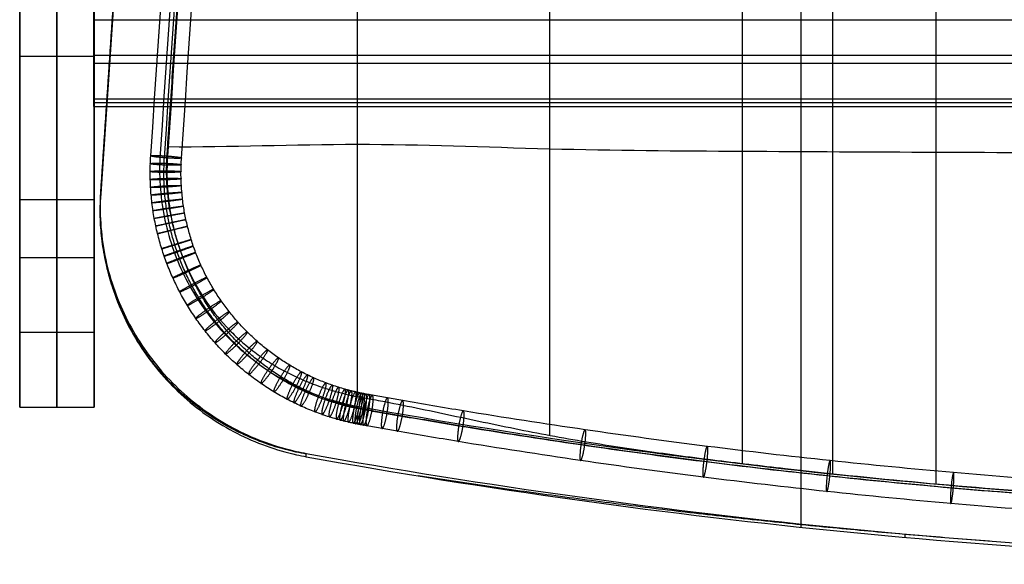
# Model space of a CAD drawing. Header units: millimetres. Extents: x -230 to 250, y -245 to 252.
# Tile 1 of 69: x -230 to -71, y -245 to -158. Entities that reach past the tile are written whole.
import ezdxf

# ---------------------------------------------------------------- set-up
doc = ezdxf.new("R2010")
doc.units = ezdxf.units.MM
doc.header["$MEASUREMENT"] = 0
for name, color, linetype, true_color in [('Frame', 7, 'Continuous', 0x201515), ('Leather', 7, 'Continuous', 0x858585), ('Sit', 7, 'Continuous', 0x6b4343)]:
    doc.layers.add(name, color=color, linetype=linetype, true_color=true_color)

msp = doc.modelspace()

# ---------------------------------------------------------------- linework, layer by layer
at = {"layer": 'Frame'}
for points in [[(-230.13, -195.91, -18.11), (-230.13, -163.51, 290.14), (-230.13, -131.11, 598.39)], [(-224.13, -195.91, -18.11), (-224.13, -163.51, 290.14), (-224.13, -131.11, 598.39)], [(-218.13, -195.91, -18.11), (-218.13, -163.51, 290.14), (-218.13, -131.11, 598.39)], [(-230.13, -153.16, 618.24), (-230.13, -186.6, 300.06), (-230.13, -220.04, -18.11)], [(-224.13, -153.16, 618.24), (-224.13, -186.6, 300.06), (-224.13, -220.04, -18.11)], [(-218.13, -153.16, 618.24), (-218.13, -186.6, 300.06), (-218.13, -220.04, -18.11)], [(-218.17, -156.36, 412.12), (-218.17, -163.35, 412.49), (-218.17, -170.34, 412.85)], [(-218.17, -157.61, 388.15), (-218.17, -156.99, 400.14), (-218.17, -156.36, 412.12)], [(-218.17, -156.97, 400.5), (-218.17, -163.98, 400.5), (-218.17, -170.99, 400.5)], [(-218.17, -171.59, 388.89), (-218.17, -164.6, 388.52), (-218.17, -157.61, 388.15)], [(-218.17, -157.61, 388.15), (9.83, -157.61, 388.15), (237.83, -157.61, 388.15)], [(-230.13, -159.91, 324.39), (-230.13, -171.98, 324.39), (-230.13, -184.04, 324.39)], [(-218.13, -159.91, 324.39), (-218.13, -171.98, 324.39), (-218.13, -184.04, 324.39)], [(-218.17, -163.35, 412.49), (9.83, -163.35, 412.49), (237.83, -163.35, 412.49)], [(-230.13, -163.51, 290.14), (-224.13, -163.51, 290.14), (-218.13, -163.51, 290.14)], [(-218.17, -163.98, 388.49), (-218.17, -163.98, 400.5), (-218.17, -163.98, 412.52)], [(-218.17, -164.6, 388.52), (9.83, -164.6, 388.52), (237.83, -164.6, 388.52)], [(-218.17, -170.34, 412.85), (-218.17, -170.97, 400.87), (-218.17, -171.59, 388.89)], [(-218.17, -170.34, 412.85), (9.83, -170.34, 412.85), (237.83, -170.34, 412.85)], [(-218.17, -170.97, 400.87), (9.83, -170.97, 400.87), (237.83, -170.97, 400.87)], [(-218.17, -171.59, 388.89), (9.83, -171.59, 388.89), (237.83, -171.59, 388.89)], [(-230.13, -186.6, 300.06), (-224.13, -186.6, 300.06), (-218.13, -186.6, 300.06)], [(-230.13, -195.91, -18.11), (-224.13, -195.91, -18.11), (-218.13, -195.91, -18.11)], [(-230.13, -220.04, -18.11), (-230.13, -207.97, -18.11), (-230.13, -195.91, -18.11)], [(-224.13, -220.04, -18.11), (-224.13, -207.97, -18.11), (-224.13, -195.91, -18.11)], [(-218.13, -220.04, -18.11), (-218.13, -207.97, -18.11), (-218.13, -195.91, -18.11)], [(-230.13, -207.97, -18.11), (-224.13, -207.97, -18.11), (-218.13, -207.97, -18.11)], [(-230.13, -220.04, -18.11), (-224.13, -220.04, -18.11), (-218.13, -220.04, -18.11)]]:
    msp.add_open_spline(points, degree=2, dxfattribs=at)
at = {"layer": 'Leather'}
for points, knots in [([(11.53, 165.63, 405.78), (-4.34, 165.63, 405.78), (-20.16, 165.24, 406.22), (-43.89, 164.08, 407.51), (-51.79, 163.6, 408.05), (-67.57, 162.45, 409.32), (-75.43, 161.78, 410.06), (-87.19, 160.63, 411.23), (-91.08, 160.23, 411.64), (-98.86, 159.37, 412.47), (-102.74, 158.92, 412.9), (-110.5, 157.97, 413.82), (-114.37, 157.48, 414.3), (-122.11, 156.44, 415.33), (-125.97, 155.9, 415.88), (-133.68, 154.77, 416.99), (-137.53, 154.18, 417.56), (-145.22, 152.96, 418.67), (-149.05, 152.33, 419.21), (-153.58, 151.56, 419.83), (-154.27, 151.44, 419.92), (-155.48, 151.23, 420.09), (-156, 151.13, 420.16), (-157.46, 150.81, 420.37), (-158.4, 150.57, 420.5), (-160.26, 150.02, 420.78), (-161.18, 149.71, 420.92), (-162.99, 149.02, 421.21), (-163.88, 148.64, 421.36), (-168.27, 146.57, 422.09), (-171.52, 144.39, 422.7), (-175.79, 140.44, 423.6), (-177.1, 139.03, 423.89), (-179.53, 135.98, 424.46), (-180.61, 134.37, 424.73), (-182.55, 130.97, 425.24), (-183.37, 129.22, 425.49), (-184.77, 125.55, 425.94), (-185.32, 123.69, 426.15), (-185.93, 120.81, 426.44), (-186.1, 119.85, 426.53), (-186.29, 118.39, 426.67), (-186.34, 117.9, 426.71), (-186.46, 116.68, 426.81), (-186.5, 115.94, 426.88), (-186.68, 113.25, 427.1), (-186.81, 111.29, 427.26), (-187.21, 105.42, 427.71), (-187.48, 101.5, 427.99), (-188.75, 82.65, 429.29), (-189.9, 65.53, 430.23), (-191.97, 34.8, 431.96), (-193.04, 19.02, 432.86), (-195.17, -12.54, 434.67), (-196.23, -28.32, 435.57), (-198.42, -60.73, 437.54), (-199.36, -74.81, 438.45), (-201.02, -99.33, 440.09), (-201.55, -107.22, 440.63), (-202.61, -123, 441.69), (-203.15, -130.88, 442.22), (-203.94, -142.73, 442.95), (-204.21, -146.68, 443.18), (-204.74, -154.58, 443.62), (-205.01, -158.54, 443.83), (-205.54, -166.44, 444.24), (-205.81, -170.4, 444.44), (-206.14, -175.34, 444.69), (-206.21, -176.32, 444.74), (-206.31, -177.81, 444.81), (-206.34, -178.3, 444.84), (-206.41, -179.25, 444.88), (-206.44, -179.7, 444.91), (-206.54, -182.12, 445.03), (-206.48, -184.08, 445.14), (-206.05, -188.03, 445.34), (-205.68, -189.96, 445.43), (-204.64, -193.79, 445.57), (-203.99, -195.64, 445.61), (-202.37, -199.24, 445.63), (-201.44, -200.94, 445.61), (-199.29, -204.2, 445.47), (-198.1, -205.71, 445.37), (-196.13, -207.82, 445.16), (-195.45, -208.49, 445.08), (-194.03, -209.78, 444.91), (-193.29, -210.39, 444.82), (-191.77, -211.55, 444.63), (-190.99, -212.1, 444.52), (-189.38, -213.14, 444.31), (-188.56, -213.63, 444.19), (-186.87, -214.54, 443.96), (-186.01, -214.96, 443.84), (-184.25, -215.75, 443.59), (-183.36, -216.12, 443.47), (-180.62, -217.12, 443.08), (-178.76, -217.67, 442.82), (-176.38, -218.2, 442.5), (-175.91, -218.3, 442.43), (-175.16, -218.44, 442.33), (-174.88, -218.5, 442.29), (-174.2, -218.61, 442.2), (-173.81, -218.68, 442.15), (-172.45, -218.93, 441.96), (-171.49, -219.11, 441.84), (-168.61, -219.67, 441.45), (-166.69, -220.06, 441.2), (-160.93, -221.26, 440.45), (-157.08, -222.1, 439.95), (-149.26, -223.72, 438.94), (-145.66, -224.43, 438.47), (-137.8, -225.81, 437.43), (-133.93, -226.41, 436.92), (-126.17, -227.53, 435.91), (-122.29, -228.05, 435.42), (-114.52, -229.02, 434.47), (-110.64, -229.48, 434.01), (-98.96, -230.81, 432.7), (-91.16, -231.61, 431.91), (-67.6, -233.75, 429.77), (-51.83, -234.82, 428.68), (-20.16, -236.26, 427.23), (-4.33, -236.62, 426.86), (11.53, -236.62, 426.86)], [0, 0, 0, 0, 49.536117, 49.536117, 74.299001, 74.299001, 99.070111, 99.070111, 111.351924, 111.351924, 123.631665, 123.631665, 135.915747, 135.915747, 148.205626, 148.205626, 160.488694, 160.488694, 172.74505, 172.74505, 174.961602, 174.961602, 176.613827, 176.613827, 179.673802, 179.673802, 182.737478, 182.737478, 185.799295, 185.799295, 198.057324, 198.057324, 204.193669, 204.193669, 210.354833, 210.354833, 216.51788, 216.51788, 222.683039, 222.683039, 225.755208, 225.755208, 227.291305, 227.291305, 229.596839, 229.596839, 235.743326, 235.743326, 248.02966, 248.02966, 294.859453, 294.859453, 344.310881, 344.310881, 393.766253, 393.766253, 445.895697, 445.895697, 470.636512, 470.636512, 495.373268, 495.373268, 507.760106, 507.760106, 520.143956, 520.143956, 532.526464, 532.526464, 535.622037, 535.622037, 537.169822, 537.169822, 538.580413, 538.580413, 544.768008, 544.768008, 550.984046, 550.984046, 557.169057, 557.169057, 563.303065, 563.303065, 569.357698, 569.357698, 572.357205, 572.357205, 575.353681, 575.353681, 578.356772, 578.356772, 581.371964, 581.371964, 584.392382, 584.392382, 587.429022, 587.429022, 593.567741, 593.567741, 595.094648, 595.094648, 595.982998, 595.982998, 597.25121, 597.25121, 600.31865, 600.31865, 606.476482, 606.476482, 618.842026, 618.842026, 631.615699, 631.615699, 643.941408, 643.941408, 656.24725, 656.24725, 668.543585, 668.543585, 693.13497, 693.13497, 742.642016, 742.642016, 792.123065, 792.123065, 792.123065, 792.123065]), ([(-82.39, -232.4, 431.11), (-82.39, -214.59, 432.66), (-82.39, -177.62, 431.66), (-82.39, -121.49, 428.72), (-82.39, -64.03, 425.71), (-82.39, -6.56, 422.7), (-82.39, 50.9, 419.68), (-82.39, 106.79, 416.76), (-82.39, 143.52, 414.62), (-82.39, 161.1, 410.75)], [4.021846, 4.021846, 4.021846, 4.021846, 57.542734, 115.085467, 172.628201, 230.170935, 287.713668, 345.256402, 398.06169, 398.06169, 398.06169, 398.06169]), ([(-113.59, -229.12, 434.36), (-113.59, -212.35, 435.61), (-113.59, -176.42, 434.61), (-113.59, -121.33, 431.72), (-113.59, -63.87, 428.71), (-113.59, -6.41, 425.97), (-113.59, 51.06, 422.68), (-113.59, 105.72, 419.9), (-113.59, 141.22, 417), (-113.59, 157.57, 414.21)], [7.146519, 7.146519, 7.146519, 7.146519, 57.542734, 115.085467, 172.628201, 230.170935, 287.713668, 345.256402, 394.373224, 394.373224, 394.373224, 394.373224]), ([(-144.69, -224.59, 438.34), (-144.69, -208.85, 439.11), (-144.69, -174.88, 438.39), (-144.69, -121.13, 435.56), (-144.69, -63.67, 432.56), (-144.69, -6.2, 430.64), (-144.69, 51.26, 426.54), (-144.69, 104.34, 424.08), (-144.69, 138.27, 420.73), (-144.69, 153.04, 418.59)], [11.162294, 11.162294, 11.162294, 11.162294, 57.542734, 115.085467, 172.628201, 230.170935, 287.713668, 345.256402, 389.633223, 389.633223, 389.633223, 389.633223]), ([(-175.68, -218.34, 442.4), (-175.68, -203.97, 442.52), (-175.68, -173, 442.82), (-175.68, -120.89, 439.52), (-175.68, -63.42, 436.26), (-175.68, -5.96, 433.52), (-175.68, 51.51, 430.24), (-175.68, 100.32, 427.75), (-175.68, 129.98, 424.64), (-175.68, 140.48, 423.58)], [16.082999, 16.082999, 16.082999, 16.082999, 57.542734, 115.085467, 172.628201, 230.170935, 287.713668, 345.256402, 376.812999, 376.812999, 376.812999, 376.812999]), ([(-206.33, -178.06, 444.82), (-196.13, -178.16, 445.03), (-175.64, -177.21, 442.38), (-144.71, -178.6, 438.19), (-113.6, -178.81, 434.34), (-82.4, -178.96, 431.34), (-51.13, -179.07, 429.19), (-19.81, -179.14, 427.91), (1.08, -179.16, 427.62), (11.53, -179.16, 427.62)], [0.198947, 0.198947, 0.198947, 0.198947, 31.341754, 62.683509, 94.025263, 125.367018, 156.708773, 188.050527, 219.392281, 219.392281, 219.392281, 219.392281]), ([(-207.49, -179.22, 442.89), (-207.6, -180.86, 442.99), (-207.6, -182.63, 443.09), (-207.5, -184.28, 443.15), (-207.39, -185.93, 443.22), (-207.16, -187.67, 443.26), (-206.84, -189.29, 443.29), (-206.51, -190.92, 443.31), (-206.06, -192.6, 443.31), (-205.53, -194.17, 443.29), (-205, -195.74, 443.27), (-204.34, -197.33, 443.23), (-203.6, -198.82, 443.16), (-202.87, -200.31, 443.1), (-202.02, -201.79, 443.02), (-201.1, -203.17, 442.92), (-200.18, -204.56, 442.82), (-199.16, -205.89, 442.69), (-198.07, -207.15, 442.56), (-196.98, -208.41, 442.42), (-195.81, -209.59, 442.27), (-194.57, -210.69, 442.1), (-193.33, -211.8, 441.93), (-192.04, -212.81, 441.75), (-190.66, -213.75, 441.55), (-189.28, -214.69, 441.35), (-187.89, -215.52, 441.15), (-186.41, -216.27, 440.93), (-184.92, -217.03, 440.71), (-183.46, -217.67, 440.49), (-181.89, -218.23, 440.25), (-180.32, -218.8, 440.01), (-178.81, -219.24, 439.78), (-177.18, -219.6, 439.53), (-176.67, -219.71, 439.45), (-176.18, -219.81, 439.37), (-175.67, -219.9, 439.29)], [0, 0, 0, 0, 5.161277, 5.161277, 5.161277, 10.33303, 10.33303, 10.33303, 15.514923, 15.514923, 15.514923, 20.706924, 20.706924, 20.706924, 25.909251, 25.909251, 25.909251, 31.122304, 31.122304, 31.122304, 36.346594, 36.346594, 36.346594, 41.582685, 41.582685, 41.582685, 46.83115, 46.83115, 46.83115, 52.092553, 52.092553, 52.092553, 57.367446, 57.367446, 57.367446, 58.996638, 58.996638, 58.996638, 58.996638]), ([(11.42, -239.56, 426.86), (6.23, -239.56, 426.86), (-10.92, -239.44, 426.97), (-34.76, -238.68, 427.63), (-60.05, -237.19, 428.91), (-80.06, -235.64, 430.26), (-100.02, -233.7, 431.94), (-119.92, -231.39, 433.94), (-139.73, -228.7, 436.26), (-156.15, -226.15, 438.47), (-166.79, -224.35, 440.03), (-171.7, -223.48, 440.77), (-173.51, -223.16, 441.05), (-174.69, -222.95, 441.23), (-175.15, -222.87, 441.3), (-175.59, -222.78, 441.37), (-175.97, -222.71, 441.43), (-176.47, -222.61, 441.51), (-177.1, -222.47, 441.61), (-177.8, -222.3, 441.72), (-178.45, -222.13, 441.82), (-179.23, -221.92, 441.94), (-180.21, -221.62, 442.09), (-181.37, -221.24, 442.26), (-182.9, -220.68, 442.5), (-184.42, -220.05, 442.73), (-185.9, -219.35, 442.95), (-187.36, -218.61, 443.16), (-189.16, -217.59, 443.43), (-191.23, -216.25, 443.73), (-193.23, -214.79, 444.01), (-195.14, -213.2, 444.27), (-196.95, -211.5, 444.52), (-198.66, -209.69, 444.74), (-200.26, -207.78, 444.94), (-201.75, -205.77, 445.11), (-203.11, -203.67, 445.26), (-204.35, -201.49, 445.38), (-205.46, -199.23, 445.47), (-206.26, -197.3, 445.52), (-206.84, -195.72, 445.55), (-207.36, -194.12, 445.57), (-207.81, -192.5, 445.57), (-208.19, -190.86, 445.56), (-208.44, -189.62, 445.54), (-208.64, -188.38, 445.52), (-208.81, -187.12, 445.48), (-208.94, -185.87, 445.44), (-209.03, -184.6, 445.4), (-209.08, -183.34, 445.34), (-209.1, -182.07, 445.28), (-209.07, -180.8, 445.2), (-209.03, -179.96, 445.15), (-209, -179.54, 445.12)], [0, 0, 0, 0, 15.527963, 51.341071, 71.377879, 91.43331, 111.54108, 131.625704, 151.683687, 171.755202, 181.808513, 184.325119, 186.841726, 187.381983, 187.92224, 188.286801, 188.649763, 189.012725, 189.755348, 190.497971, 191.07626, 191.654548, 192.80803, 193.973882, 195.152384, 197.473448, 198.637542, 199.815169, 202.147006, 204.487159, 206.82822, 209.169274, 211.51696, 213.862631, 216.213425, 218.566615, 220.918121, 223.280351, 225.631842, 228.003296, 229.18171, 230.355661, 232.735195, 233.919252, 235.090945, 236.279065, 237.476059, 238.667134, 239.839397, 241.024845, 242.226142, 243.424999, 244.603141, 244.603141, 244.603141, 244.603141]), ([(11.42, -237.06, 424.36), (6.23, -237.06, 424.36), (-10.92, -236.94, 424.47), (-34.74, -236.18, 425.13), (-60.02, -234.7, 426.41), (-80.03, -233.14, 427.76), (-99.99, -231.2, 429.44), (-119.88, -228.89, 431.44), (-139.68, -226.2, 433.76), (-156.1, -223.66, 435.96), (-166.74, -221.85, 437.52), (-171.64, -220.99, 438.27), (-173.46, -220.67, 438.55), (-174.63, -220.46, 438.73), (-175.09, -220.37, 438.8), (-175.5, -220.3, 438.87), (-175.86, -220.23, 438.92), (-176.33, -220.13, 438.99), (-176.92, -220, 439.09), (-177.58, -219.84, 439.19), (-178.19, -219.68, 439.28), (-178.92, -219.48, 439.39), (-179.83, -219.21, 439.53), (-180.93, -218.84, 439.7), (-182.37, -218.32, 439.92), (-183.79, -217.73, 440.13), (-185.18, -217.07, 440.34), (-186.55, -216.37, 440.55), (-188.23, -215.43, 440.79), (-190.18, -214.17, 441.07), (-192.05, -212.8, 441.34), (-193.83, -211.31, 441.58), (-195.53, -209.72, 441.81), (-197.13, -208.03, 442.02), (-198.63, -206.24, 442.2), (-200.02, -204.36, 442.37), (-201.3, -202.39, 442.51), (-202.45, -200.35, 442.62), (-203.49, -198.24, 442.71), (-204.24, -196.44, 442.75), (-204.77, -194.96, 442.78), (-205.26, -193.47, 442.8), (-205.69, -191.96, 442.8), (-206.04, -190.43, 442.79), (-206.27, -189.28, 442.77), (-206.46, -188.11, 442.75), (-206.62, -186.94, 442.72), (-206.74, -185.77, 442.68), (-206.83, -184.59, 442.63), (-206.87, -183.42, 442.58), (-206.88, -182.23, 442.52), (-206.86, -181.04, 442.46), (-206.82, -180.26, 442.41), (-206.79, -179.87, 442.38)], [0, 0, 0, 0, 15.527963, 51.341071, 71.377879, 91.43331, 111.54108, 131.625704, 151.683687, 171.755202, 181.808513, 184.325119, 186.841726, 187.381983, 187.92224, 188.286801, 188.649763, 189.012725, 189.755348, 190.497971, 191.07626, 191.654548, 192.80803, 193.973882, 195.152384, 197.473448, 198.637542, 199.815169, 202.147006, 204.487159, 206.82822, 209.169274, 211.51696, 213.862631, 216.213425, 218.566615, 220.918121, 223.280351, 225.631842, 228.003296, 229.18171, 230.355661, 232.735195, 233.919252, 235.090945, 236.279065, 237.476059, 238.667134, 239.839397, 241.024845, 242.226142, 243.424999, 244.603141, 244.603141, 244.603141, 244.603141]), ([(11.42, -237.06, 429.36), (6.25, -237.06, 429.36), (-10.82, -236.94, 429.47), (-34.55, -236.18, 430.13), (-59.73, -234.7, 431.41), (-79.65, -233.15, 432.75), (-99.53, -231.22, 434.42), (-119.34, -228.92, 436.41), (-139.06, -226.25, 438.72), (-155.42, -223.71, 440.92), (-166.01, -221.91, 442.47), (-170.9, -221.05, 443.21), (-172.7, -220.73, 443.49), (-173.87, -220.52, 443.67), (-174.34, -220.44, 443.74), (-174.75, -220.36, 443.81), (-175.1, -220.29, 443.86), (-175.58, -220.19, 443.94), (-176.17, -220.06, 444.03), (-176.84, -219.9, 444.13), (-177.44, -219.75, 444.22), (-178.18, -219.54, 444.34), (-179.1, -219.27, 444.48), (-180.19, -218.9, 444.65), (-181.64, -218.38, 444.87), (-183.07, -217.78, 445.08), (-184.47, -217.12, 445.29), (-185.85, -216.42, 445.5), (-187.54, -215.47, 445.74), (-189.49, -214.2, 446.03), (-191.37, -212.82, 446.29), (-193.17, -211.33, 446.54), (-194.88, -209.72, 446.77), (-196.49, -208.02, 446.98), (-198.01, -206.21, 447.17), (-199.41, -204.32, 447.33), (-200.7, -202.34, 447.47), (-201.86, -200.28, 447.58), (-202.91, -198.15, 447.67), (-203.66, -196.33, 447.72), (-204.21, -194.84, 447.75), (-204.7, -193.33, 447.76), (-205.13, -191.8, 447.77), (-205.48, -190.26, 447.75), (-205.72, -189.09, 447.74), (-205.91, -187.92, 447.71), (-206.07, -186.73, 447.68), (-206.19, -185.54, 447.64), (-206.28, -184.36, 447.6), (-206.33, -183.17, 447.55), (-206.34, -181.96, 447.49), (-206.31, -180.77, 447.42), (-206.27, -179.97, 447.37), (-206.25, -179.58, 447.34)], [0, 0, 0, 0, 15.527963, 51.341071, 71.377879, 91.43331, 111.54108, 131.625704, 151.683687, 171.755202, 181.808513, 184.325119, 186.841726, 187.381983, 187.92224, 188.286801, 188.649763, 189.012725, 189.755348, 190.497971, 191.07626, 191.654548, 192.80803, 193.973882, 195.152384, 197.473448, 198.637542, 199.815169, 202.147006, 204.487159, 206.82822, 209.169274, 211.51696, 213.862631, 216.213425, 218.566615, 220.918121, 223.280351, 225.631842, 228.003296, 229.18171, 230.355661, 232.735195, 233.919252, 235.090945, 236.279065, 237.476059, 238.667134, 239.839397, 241.024845, 242.226142, 243.424999, 244.603141, 244.603141, 244.603141, 244.603141]), ([(11.42, -234.56, 426.86), (6.26, -234.56, 426.86), (-10.82, -234.44, 426.97), (-34.54, -233.68, 427.63), (-59.71, -232.21, 428.9), (-79.62, -230.65, 430.25), (-99.5, -228.73, 431.92), (-119.3, -226.42, 433.91), (-139.01, -223.75, 436.22), (-155.36, -221.21, 438.41), (-165.95, -219.42, 439.97), (-170.84, -218.56, 440.71), (-172.65, -218.24, 440.99), (-173.81, -218.03, 441.17), (-174.28, -217.94, 441.24), (-174.66, -217.87, 441.3), (-174.99, -217.81, 441.35), (-175.43, -217.72, 441.42), (-175.99, -217.59, 441.51), (-176.61, -217.44, 441.6), (-177.18, -217.3, 441.69), (-177.87, -217.11, 441.79), (-178.72, -216.85, 441.93), (-179.75, -216.51, 442.08), (-181.11, -216.01, 442.29), (-182.44, -215.46, 442.49), (-183.74, -214.85, 442.68), (-185.03, -214.19, 442.88), (-186.61, -213.3, 443.11), (-188.44, -212.12, 443.37), (-190.19, -210.83, 443.62), (-191.87, -209.44, 443.85), (-193.46, -207.94, 444.07), (-194.97, -206.35, 444.26), (-196.37, -204.67, 444.43), (-197.68, -202.9, 444.59), (-198.88, -201.06, 444.72), (-199.97, -199.14, 444.82), (-200.93, -197.17, 444.9), (-201.64, -195.47, 444.95), (-202.14, -194.08, 444.97), (-202.6, -192.69, 444.99), (-203, -191.26, 444.99), (-203.33, -189.82, 444.98), (-203.55, -188.75, 444.97), (-203.73, -187.65, 444.94), (-203.88, -186.55, 444.91), (-203.99, -185.44, 444.88), (-204.07, -184.35, 444.84), (-204.12, -183.24, 444.79), (-204.13, -182.12, 444.73), (-204.1, -181.01, 444.67), (-204.07, -180.27, 444.62), (-204.04, -179.91, 444.6)], [0, 0, 0, 0, 15.527963, 51.341071, 71.377879, 91.43331, 111.54108, 131.625704, 151.683687, 171.755202, 181.808513, 184.325119, 186.841726, 187.381983, 187.92224, 188.286801, 188.649763, 189.012725, 189.755348, 190.497971, 191.07626, 191.654548, 192.80803, 193.973882, 195.152384, 197.473448, 198.637542, 199.815169, 202.147006, 204.487159, 206.82822, 209.169274, 211.51696, 213.862631, 216.213425, 218.566615, 220.918121, 223.280351, 225.631842, 228.003296, 229.18171, 230.355661, 232.735195, 233.919252, 235.090945, 236.279065, 237.476059, 238.667134, 239.839397, 241.024845, 242.226142, 243.424999, 244.603141, 244.603141, 244.603141, 244.603141]), ([(-175.67, -219.9, 439.29), (-147.8, -224.92, 434.95), (-119.83, -228.82, 431.58), (-91.42, -231.59, 429.18), (-63.06, -234.36, 426.79), (-34.7, -235.97, 425.39), (-6.11, -236.43, 425), (-0.59, -236.51, 424.93), (4.93, -236.56, 424.89), (10.45, -236.56, 424.89)], [0, 0, 0, 0, 89.509159, 89.509159, 89.509159, 178.834813, 178.834813, 178.834813, 196.087908, 196.087908, 196.087908, 196.087908])]:
    msp.add_open_spline(points, degree=3, knots=knots, dxfattribs=at)
for points, degree in [([(-99.06, -230.82, 429.85), (-99.06, -35.64, 419.63), (-99.06, 159.53, 409.4)], 2), ([(-209, -179.54, 445.12), (-202.35, -80.98, 438.67), (-195.71, 17.58, 432.27), (-189.06, 116.15, 425.93)], 3), ([(-187.55, 116.47, 423.69), (-194.2, 17.91, 430.03), (-200.84, -80.66, 436.43), (-207.49, -179.22, 442.89)], 3), ([(-206.25, -179.58, 447.34), (-199.6, -81.02, 440.88), (-192.95, 17.54, 434.49), (-186.31, 116.11, 428.15)], 3), ([(-206.79, -179.87, 442.38), (-200.15, -81.31, 435.92), (-193.5, 17.25, 429.53), (-186.85, 115.82, 423.19)], 3), ([(-204.04, -179.91, 444.6), (-197.4, -81.35, 438.14), (-190.75, 17.21, 431.74), (-184.1, 115.78, 425.41)], 3)]:
    msp.add_open_spline(points, degree=degree, dxfattribs=at)
for points in [[(-209.06, -180.8, 445.2), (-209.34, -180.93, 442.72), (-206.85, -181.04, 442.45), (-204.37, -181.14, 442.19), (-204.1, -181, 444.67), (-203.82, -180.87, 447.15), (-206.31, -180.76, 447.42), (-208.79, -180.66, 447.68), (-209.06, -180.8, 445.2)], [(-209, -179.54, 445.12), (-209.27, -179.68, 442.64), (-206.79, -179.87, 442.38), (-204.32, -180.05, 442.12), (-204.04, -179.91, 444.6), (-203.77, -179.77, 447.08), (-206.25, -179.58, 447.34), (-208.73, -179.4, 447.6), (-209, -179.54, 445.12)], [(-209.09, -182.07, 445.27), (-209.36, -182.2, 442.79), (-206.88, -182.23, 442.52), (-204.39, -182.25, 442.25), (-204.12, -182.12, 444.73), (-203.85, -181.99, 447.21), (-206.33, -181.96, 447.48), (-208.82, -181.94, 447.76), (-209.09, -182.07, 445.27)], [(-209.08, -183.34, 445.34), (-209.35, -183.47, 442.86), (-206.87, -183.42, 442.58), (-204.38, -183.37, 442.31), (-204.11, -183.25, 444.79), (-203.84, -183.12, 447.27), (-206.32, -183.17, 447.54), (-208.81, -183.22, 447.82), (-209.08, -183.34, 445.34)], [(-209.03, -184.61, 445.39), (-209.3, -184.72, 442.91), (-206.82, -184.6, 442.63), (-204.34, -184.47, 442.35), (-204.06, -184.35, 444.84), (-203.79, -184.23, 447.32), (-206.27, -184.36, 447.6), (-208.75, -184.49, 447.88), (-209.03, -184.61, 445.39)], [(-208.94, -185.86, 445.44), (-209.21, -185.97, 442.96), (-206.73, -185.76, 442.68), (-204.26, -185.55, 442.4), (-203.99, -185.44, 444.88), (-203.71, -185.33, 447.36), (-206.19, -185.54, 447.64), (-208.66, -185.74, 447.92), (-208.94, -185.86, 445.44)], [(-208.81, -187.12, 445.48), (-209.08, -187.22, 443), (-206.61, -186.94, 442.72), (-204.14, -186.65, 442.43), (-203.87, -186.54, 444.91), (-203.6, -186.44, 447.4), (-206.06, -186.73, 447.68), (-208.53, -187.01, 447.97), (-208.81, -187.12, 445.48)], [(-208.64, -188.38, 445.52), (-208.91, -188.48, 443.03), (-206.45, -188.12, 442.75), (-204, -187.75, 442.46), (-203.72, -187.66, 444.94), (-203.45, -187.56, 447.43), (-205.9, -187.92, 447.71), (-208.36, -188.28, 448), (-208.64, -188.38, 445.52)], [(-208.43, -189.63, 445.54), (-208.7, -189.72, 443.06), (-206.26, -189.28, 442.77), (-203.82, -188.84, 442.48), (-203.54, -188.75, 444.97), (-203.26, -188.66, 447.45), (-205.71, -189.1, 447.74), (-208.15, -189.53, 448.02), (-208.43, -189.63, 445.54)], [(-208.19, -190.86, 445.56), (-208.46, -190.94, 443.08), (-206.03, -190.42, 442.79), (-203.61, -189.91, 442.5), (-203.33, -189.82, 444.98), (-203.05, -189.73, 447.46), (-205.48, -190.25, 447.75), (-207.91, -190.77, 448.04), (-208.19, -190.86, 445.56)], [(-207.9, -192.09, 445.57), (-208.18, -192.17, 443.09), (-205.77, -191.57, 442.8), (-203.36, -190.98, 442.51), (-203.08, -190.9, 444.99), (-202.8, -190.82, 447.47), (-205.21, -191.41, 447.76), (-207.62, -192.01, 448.05), (-207.9, -192.09, 445.57)], [(-207.22, -194.52, 445.56), (-207.5, -194.59, 443.08), (-205.13, -193.85, 442.79), (-202.76, -193.11, 442.5), (-202.48, -193.04, 444.99), (-202.2, -192.97, 447.47), (-204.57, -193.71, 447.76), (-206.94, -194.46, 448.05), (-207.22, -194.52, 445.56)], [(-206.83, -195.72, 445.55), (-207.11, -195.78, 443.07), (-204.77, -194.96, 442.78), (-202.42, -194.14, 442.49), (-202.14, -194.08, 444.97), (-201.86, -194.02, 447.46), (-204.2, -194.84, 447.75), (-206.55, -195.65, 448.03), (-206.83, -195.72, 445.55)], [(-206.4, -196.9, 445.53), (-206.69, -196.95, 443.05), (-204.37, -196.06, 442.76), (-202.05, -195.17, 442.47), (-201.76, -195.12, 444.96), (-201.48, -195.06, 447.44), (-203.8, -195.95, 447.73), (-206.11, -196.84, 448.01), (-206.4, -196.9, 445.53)], [(-205.43, -199.23, 445.47), (-205.72, -199.27, 442.98), (-203.46, -198.24, 442.7), (-201.2, -197.21, 442.42), (-200.91, -197.16, 444.9), (-200.62, -197.12, 447.38), (-202.88, -198.15, 447.67), (-205.14, -199.18, 447.95), (-205.43, -199.23, 445.47)], [(-204.33, -201.47, 445.37), (-204.62, -201.51, 442.89), (-202.43, -200.34, 442.61), (-200.24, -199.17, 442.34), (-199.95, -199.13, 444.82), (-199.65, -199.1, 447.3), (-201.84, -200.27, 447.58), (-204.03, -201.44, 447.86), (-204.33, -201.47, 445.37)], [(-203.09, -203.66, 445.25), (-203.39, -203.69, 442.77), (-201.27, -202.38, 442.5), (-199.16, -201.08, 442.23), (-198.86, -201.05, 444.71), (-198.56, -201.03, 447.19), (-200.67, -202.33, 447.46), (-202.79, -203.63, 447.74), (-203.09, -203.66, 445.25)], [(-201.73, -205.76, 445.11), (-202.03, -205.77, 442.62), (-200, -204.34, 442.36), (-197.97, -202.91, 442.1), (-197.66, -202.89, 444.58), (-197.36, -202.87, 447.06), (-199.39, -204.31, 447.33), (-201.42, -205.74, 447.59), (-201.73, -205.76, 445.11)], [(-200.24, -207.76, 444.93), (-200.55, -207.78, 442.45), (-198.61, -206.22, 442.2), (-196.67, -204.67, 441.95), (-196.36, -204.66, 444.43), (-196.04, -204.65, 446.91), (-197.99, -206.2, 447.16), (-199.93, -207.75, 447.41), (-200.24, -207.76, 444.93)], [(-198.64, -209.68, 444.73), (-198.96, -209.68, 442.25), (-197.11, -208.01, 442.02), (-195.27, -206.34, 441.78), (-194.95, -206.34, 444.26), (-194.63, -206.33, 446.74), (-196.48, -208, 446.98), (-198.32, -209.67, 447.21), (-198.64, -209.68, 444.73)], [(-196.93, -211.48, 444.51), (-197.26, -211.48, 442.03), (-195.51, -209.7, 441.81), (-193.77, -207.92, 441.58), (-193.45, -207.93, 444.06), (-193.12, -207.93, 446.54), (-194.87, -209.71, 446.77), (-196.61, -211.49, 446.99), (-196.93, -211.48, 444.51)], [(-195.12, -213.18, 444.27), (-195.45, -213.18, 441.79), (-193.82, -211.29, 441.58), (-192.18, -209.41, 441.37), (-191.85, -209.42, 443.85), (-191.52, -209.43, 446.33), (-193.16, -211.31, 446.54), (-194.79, -213.19, 446.75), (-195.12, -213.18, 444.27)], [(-193.21, -214.77, 444.01), (-193.55, -214.75, 441.53), (-192.03, -212.78, 441.33), (-190.51, -210.8, 441.14), (-190.18, -210.81, 443.62), (-189.84, -210.83, 446.09), (-191.36, -212.8, 446.29), (-192.88, -214.78, 446.48), (-193.21, -214.77, 444.01)], [(-191.22, -216.23, 443.72), (-191.56, -216.21, 441.25), (-190.16, -214.15, 441.07), (-188.76, -212.09, 440.89), (-188.42, -212.1, 443.37), (-188.08, -212.12, 445.84), (-189.48, -214.19, 446.02), (-190.88, -216.25, 446.2), (-191.22, -216.23, 443.72)], [(-189.15, -217.57, 443.43), (-189.49, -217.55, 440.95), (-188.22, -215.41, 440.79), (-186.94, -213.26, 440.63), (-186.6, -213.28, 443.1), (-186.25, -213.31, 445.58), (-187.52, -215.45, 445.74), (-188.8, -217.6, 445.9), (-189.15, -217.57, 443.43)], [(-187, -218.78, 443.11), (-187.36, -218.76, 440.64), (-186.21, -216.54, 440.49), (-185.06, -214.32, 440.35), (-184.71, -214.35, 442.83), (-184.36, -214.37, 445.3), (-185.5, -216.59, 445.44), (-186.65, -218.81, 445.59), (-187, -218.78, 443.11)], [(-185.9, -219.34, 442.95), (-186.25, -219.32, 440.47), (-185.17, -217.07, 440.34), (-184.09, -214.82, 440.21), (-183.73, -214.84, 442.68), (-183.38, -214.87, 445.16), (-184.46, -217.12, 445.29), (-185.54, -219.37, 445.42), (-185.9, -219.34, 442.95)], [(-184.79, -219.87, 442.78), (-185.15, -219.84, 440.31), (-184.13, -217.56, 440.19), (-183.12, -215.28, 440.06), (-182.76, -215.3, 442.54), (-182.4, -215.33, 445.01), (-183.41, -217.61, 445.13), (-184.43, -219.89, 445.26), (-184.79, -219.87, 442.78)], [(-182.53, -220.81, 442.44), (-182.89, -220.78, 439.97), (-182.01, -218.44, 439.87), (-181.14, -216.1, 439.76), (-180.77, -216.13, 442.24), (-180.41, -216.16, 444.71), (-181.29, -218.5, 444.81), (-182.16, -220.84, 444.91), (-182.53, -220.81, 442.44)], [(-181.37, -221.23, 442.26), (-181.73, -221.2, 439.79), (-180.92, -218.84, 439.7), (-180.11, -216.48, 439.61), (-179.74, -216.51, 442.08), (-179.38, -216.54, 444.55), (-180.19, -218.9, 444.65), (-181, -221.26, 444.74), (-181.37, -221.23, 442.26)], [(-180.2, -221.62, 442.09), (-180.57, -221.59, 439.61), (-179.83, -219.2, 439.53), (-179.09, -216.82, 439.45), (-178.72, -216.85, 441.92), (-178.35, -216.88, 444.4), (-179.09, -219.27, 444.48), (-179.83, -221.65, 444.56), (-180.2, -221.62, 442.09)], [(-179.04, -221.97, 441.91), (-179.41, -221.94, 439.44), (-178.74, -219.53, 439.37), (-178.07, -217.12, 439.3), (-177.7, -217.15, 441.77), (-177.33, -217.19, 444.24), (-178, -219.59, 444.31), (-178.67, -222, 444.38), (-179.04, -221.97, 441.91)], [(-178.45, -222.13, 441.82), (-178.82, -222.1, 439.34), (-178.19, -219.68, 439.28), (-177.55, -217.26, 439.22), (-177.18, -217.3, 441.69), (-176.81, -217.33, 444.16), (-177.44, -219.75, 444.22), (-178.08, -222.16, 444.29), (-178.45, -222.13, 441.82)], [(-177.86, -222.28, 441.73), (-178.23, -222.25, 439.25), (-177.64, -219.82, 439.2), (-177.04, -217.4, 439.14), (-176.66, -217.43, 441.61), (-176.29, -217.46, 444.08), (-176.89, -219.89, 444.14), (-177.49, -222.32, 444.2), (-177.86, -222.28, 441.73)], [(-177.1, -222.46, 441.61), (-177.48, -222.43, 439.14), (-176.92, -219.99, 439.09), (-176.37, -217.56, 439.03), (-175.99, -217.59, 441.51), (-175.62, -217.62, 443.98), (-176.17, -220.06, 444.03), (-176.73, -222.5, 444.08), (-177.1, -222.46, 441.61)], [(-176.34, -222.63, 441.49), (-176.72, -222.6, 439.02), (-176.21, -220.15, 438.97), (-175.7, -217.71, 438.93), (-175.32, -217.74, 441.4), (-174.94, -217.77, 443.87), (-175.45, -220.22, 443.92), (-175.96, -222.67, 443.96), (-176.34, -222.63, 441.49)], [(-175.97, -222.71, 441.43), (-176.34, -222.68, 438.96), (-175.86, -220.23, 438.92), (-175.37, -217.77, 438.88), (-174.99, -217.81, 441.35), (-174.61, -217.84, 443.82), (-175.1, -220.29, 443.86), (-175.59, -222.74, 443.9), (-175.97, -222.71, 441.43)], [(-175.59, -222.78, 441.37), (-175.97, -222.75, 438.9), (-175.5, -220.29, 438.87), (-175.04, -217.84, 438.83), (-174.66, -217.87, 441.3), (-174.28, -217.91, 443.77), (-174.75, -220.36, 443.81), (-175.21, -222.82, 443.85), (-175.59, -222.78, 441.37)], [(-175.21, -222.85, 441.32), (-175.59, -222.82, 438.84), (-175.15, -220.36, 438.81), (-174.71, -217.9, 438.78), (-174.33, -217.93, 441.25), (-173.95, -217.97, 443.72), (-174.39, -220.43, 443.75), (-174.83, -222.89, 443.79), (-175.21, -222.85, 441.32)], [(-174.68, -222.95, 441.23), (-175.06, -222.92, 438.76), (-174.63, -220.46, 438.73), (-174.19, -217.99, 438.69), (-173.81, -218.03, 441.17), (-173.43, -218.06, 443.64), (-173.87, -220.52, 443.67), (-174.31, -222.98, 443.7), (-174.68, -222.95, 441.23)], [(-174.16, -223.04, 441.15), (-174.54, -223.01, 438.68), (-174.1, -220.55, 438.65), (-173.66, -218.09, 438.61), (-173.28, -218.12, 441.08), (-172.91, -218.16, 443.56), (-173.34, -220.62, 443.59), (-173.78, -223.08, 443.62), (-174.16, -223.04, 441.15)], [(-171.7, -223.48, 440.77), (-172.07, -223.45, 438.3), (-171.64, -220.99, 438.27), (-171.21, -218.52, 438.24), (-170.84, -218.56, 440.71), (-170.47, -218.59, 443.18), (-170.9, -221.05, 443.21), (-171.33, -223.51, 443.25), (-171.7, -223.48, 440.77)], [(-169.25, -223.91, 440.4), (-169.61, -223.88, 437.93), (-169.19, -221.42, 437.9), (-168.76, -218.96, 437.86), (-168.4, -218.99, 440.34), (-168.03, -219.02, 442.81), (-168.45, -221.48, 442.84), (-168.88, -223.95, 442.87), (-169.25, -223.91, 440.4)], [(-159.41, -225.58, 438.96), (-159.76, -225.55, 436.48), (-159.36, -223.09, 436.45), (-158.96, -220.62, 436.43), (-158.61, -220.65, 438.9), (-158.26, -220.68, 441.38), (-158.66, -223.14, 441.41), (-159.07, -225.61, 441.43), (-159.41, -225.58, 438.96)], [(-139.71, -228.64, 436.32), (-140.01, -228.62, 433.84), (-139.66, -226.14, 433.81), (-139.3, -223.67, 433.79), (-138.99, -223.69, 436.27), (-138.68, -223.71, 438.75), (-139.04, -226.19, 438.77), (-139.4, -228.66, 438.8), (-139.71, -228.64, 436.32)], [(-119.92, -231.32, 433.99), (-120.19, -231.3, 431.51), (-119.87, -228.82, 431.49), (-119.56, -226.34, 431.48), (-119.3, -226.36, 433.96), (-119.03, -226.38, 436.45), (-119.34, -228.86, 436.46), (-119.65, -231.34, 436.48), (-119.92, -231.32, 433.99)], [(-100.02, -233.63, 431.99), (-100.25, -233.62, 429.5), (-99.98, -231.14, 429.49), (-99.72, -228.65, 429.48), (-99.49, -228.66, 431.97), (-99.26, -228.67, 434.46), (-99.53, -231.16, 434.47), (-99.79, -233.65, 434.48), (-100.02, -233.63, 431.99)], [(-80.03, -235.57, 430.32), (-80.22, -235.57, 427.82), (-80, -233.08, 427.81), (-79.78, -230.59, 427.81), (-79.59, -230.59, 430.3), (-79.41, -230.6, 432.79), (-79.62, -233.09, 432.8), (-79.84, -235.58, 432.81), (-80.03, -235.57, 430.32)]]:
    msp.add_rational_spline(points, [1, 0.707106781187, 1, 0.707106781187, 1, 0.707106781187, 1, 0.707106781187, 1], degree=2, knots=[0, 0, 0, 3.926991, 3.926991, 7.853982, 7.853982, 11.780972, 11.780972, 15.707963, 15.707963, 15.707963], dxfattribs=at)
at = {"layer": 'Sit'}
for points, degree in [([(-104.16, -238.87, 432.07), (-104.16, -35.64, 421.41), (-104.16, 167.59, 410.76)], 2), ([(-104.15, -239.39, 422.03), (-104.15, -36.16, 411.38), (-104.15, 167.07, 400.73)], 2), ([(-196.3, 122.76, 425.65), (-203.22, 20.12, 432.25), (-210.14, -82.51, 438.91), (-217.06, -185.14, 445.63)], 3), ([(-217.06, -185.5, 438.65), (-206.68, -31.46, 430.57), (-196.3, 122.59, 422.5)], 2), ([(-196.3, 122.23, 415.51), (-203.22, 19.59, 422.1), (-210.14, -83.04, 428.75), (-217.06, -185.67, 435.46)], 3), ([(-217.06, -185.67, 435.46), (-217.06, -185.4, 440.55), (-217.06, -185.14, 445.63)], 2), ([(-208.59, -213.14, 435.3), (-208.59, -212.87, 440.38), (-208.59, -212.61, 445.46)], 2), ([(-183.93, -228.03, 431.77), (-183.93, -227.76, 436.83), (-183.93, -227.5, 441.9)], 2), ([(-87.38, -241.02, 420.63), (-87.38, -240.76, 425.64), (-87.38, -240.5, 430.65)], 2)]:
    msp.add_open_spline(points, degree=degree, dxfattribs=at)
for points, knots in [([(-217.06, -185.14, 445.63), (-217.18, -186.85, 445.75), (-217.18, -188.69, 445.84), (-217.07, -190.41, 445.91), (-216.96, -192.13, 445.98), (-216.72, -193.94, 446.03), (-216.38, -195.63, 446.05), (-216.05, -197.32, 446.08), (-215.58, -199.07, 446.08), (-215.02, -200.71, 446.06), (-214.47, -202.34, 446.03), (-213.78, -204, 445.99), (-213.02, -205.55, 445.92), (-212.25, -207.1, 445.86), (-211.37, -208.64, 445.77), (-210.41, -210.08, 445.67), (-209.45, -211.52, 445.56), (-208.39, -212.91, 445.44), (-207.26, -214.22, 445.29), (-206.12, -215.53, 445.15), (-204.91, -216.76, 444.99), (-203.61, -217.91, 444.82), (-202.31, -219.07, 444.64), (-200.97, -220.12, 444.45), (-199.54, -221.09, 444.25), (-198.11, -222.07, 444.04), (-196.66, -222.93, 443.83), (-195.11, -223.72, 443.6), (-193.57, -224.51, 443.37), (-192.04, -225.17, 443.14), (-190.41, -225.76, 442.89), (-188.77, -226.35, 442.64), (-187.19, -226.81, 442.4), (-185.5, -227.18, 442.14), (-184.97, -227.3, 442.06), (-184.46, -227.4, 441.98), (-183.93, -227.5, 441.9)], [0, 0, 0, 0, 5.161277, 5.161277, 5.161277, 10.33303, 10.33303, 10.33303, 15.514923, 15.514923, 15.514923, 20.706924, 20.706924, 20.706924, 25.909251, 25.909251, 25.909251, 31.122304, 31.122304, 31.122304, 36.346594, 36.346594, 36.346594, 41.582685, 41.582685, 41.582685, 46.83115, 46.83115, 46.83115, 52.092553, 52.092553, 52.092553, 57.367446, 57.367446, 57.367446, 58.996638, 58.996638, 58.996638, 58.996638]), ([(-217.06, -185.67, 435.46), (-217.18, -187.38, 435.58), (-217.18, -189.23, 435.67), (-217.07, -190.94, 435.74), (-216.96, -192.66, 435.81), (-216.72, -194.47, 435.86), (-216.38, -196.16, 435.88), (-216.05, -197.86, 435.91), (-215.58, -199.6, 435.91), (-215.02, -201.24, 435.89), (-214.47, -202.88, 435.87), (-213.78, -204.53, 435.82), (-213.02, -206.08, 435.76), (-212.25, -207.64, 435.7), (-211.37, -209.17, 435.61), (-210.41, -210.61, 435.51), (-209.45, -212.06, 435.4), (-208.39, -213.45, 435.28), (-207.26, -214.75, 435.14), (-206.12, -216.06, 435), (-204.9, -217.29, 434.84), (-203.61, -218.44, 434.67), (-202.31, -219.6, 434.49), (-200.97, -220.65, 434.31), (-199.54, -221.63, 434.1), (-198.1, -222.61, 433.9), (-196.66, -223.47, 433.69), (-195.11, -224.26, 433.46), (-193.56, -225.05, 433.24), (-192.04, -225.71, 433.01), (-190.4, -226.29, 432.76), (-188.76, -226.88, 432.52), (-187.19, -227.34, 432.28), (-185.49, -227.72, 432.02), (-184.97, -227.83, 431.94), (-184.46, -227.93, 431.86), (-183.93, -228.03, 431.77)], [0, 0, 0, 0, 5.161262, 5.161262, 5.161262, 10.33303, 10.33303, 10.33303, 15.514963, 15.514963, 15.514963, 20.707027, 20.707027, 20.707027, 25.909432, 25.909432, 25.909432, 31.12257, 31.12257, 31.12257, 36.346944, 36.346944, 36.346944, 41.583108, 41.583108, 41.583108, 46.831633, 46.831633, 46.831633, 52.093077, 52.093077, 52.093077, 57.367989, 57.367989, 57.367989, 58.990656, 58.990656, 58.990656, 58.990656]), ([(-183.93, -227.5, 441.9), (-154.91, -232.73, 437.37), (-125.79, -236.78, 433.87), (-96.2, -239.67, 431.37), (-66.67, -242.56, 428.87), (-37.14, -244.24, 427.42), (-7.37, -244.71, 427.01), (-1.62, -244.8, 426.93), (4.12, -244.84, 426.89), (9.87, -244.84, 426.89)], [0, 0, 0, 0, 89.509159, 89.509159, 89.509159, 178.834813, 178.834813, 178.834813, 196.087908, 196.087908, 196.087908, 196.087908]), ([(-183.93, -228.03, 431.77), (-154.9, -233.26, 427.29), (-125.78, -237.31, 423.82), (-96.19, -240.2, 421.34), (-66.66, -243.08, 418.87), (-37.13, -244.76, 417.43), (-7.36, -245.23, 417.03), (-1.61, -245.32, 416.95), (4.13, -245.37, 416.91), (9.87, -245.37, 416.91)], [0, 0, 0, 0, 89.501113, 89.501113, 89.501113, 178.822925, 178.822925, 178.822925, 196.064204, 196.064204, 196.064204, 196.064204])]:
    msp.add_open_spline(points, degree=3, knots=knots, dxfattribs=at)
for points, weights in [([(-183.93, -227.61, 439.82), (-219.49, -221.5, 439.5), (-217.06, -185.56, 437.61)], [0.999999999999, 0.742579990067, 0.999999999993]), ([(-73.79, -241.63, 429.67), (-120.06, -238.24, 429.5), (-165.91, -231.12, 429.12)], [0.998225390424, 0.997984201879, 0.999384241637])]:
    msp.add_rational_spline(points, weights, degree=2, dxfattribs=at)

doc.saveas('drawing.dxf')
